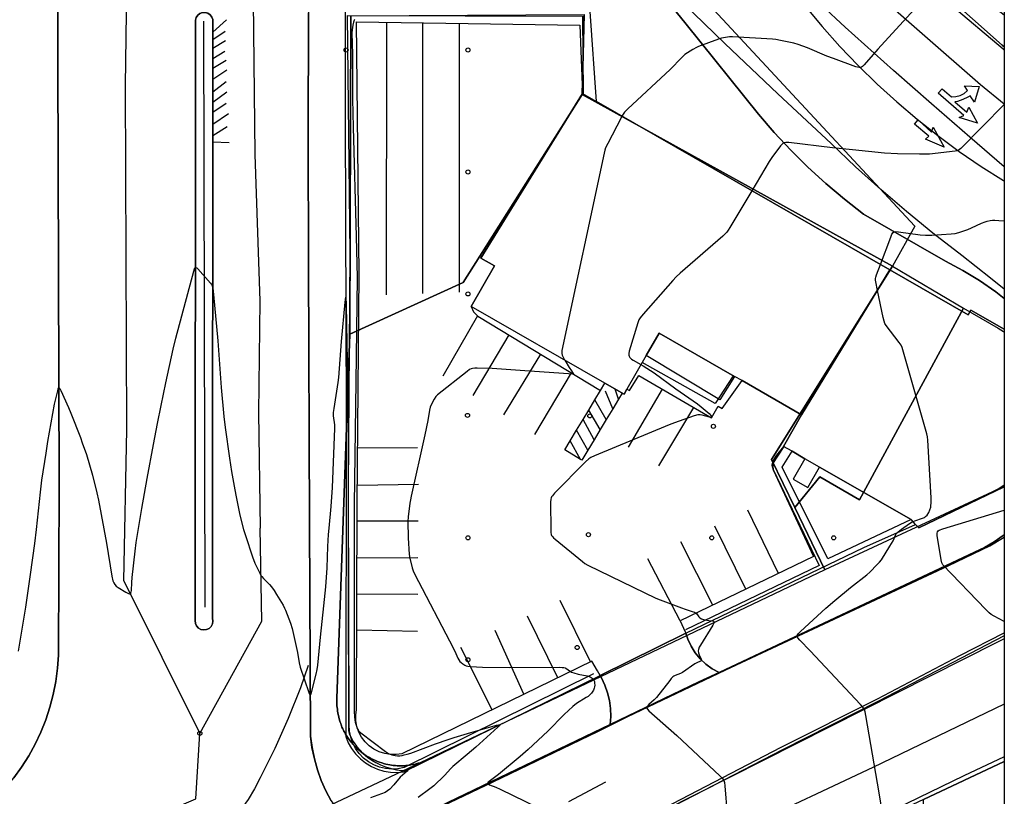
# Model space of a CAD drawing. Extents: x 0 to 85000, y -1 to 75000.
# Tile 103 of 147: x 39758 to 40000, y 62250 to 62441. Entities that reach past the tile are written whole.
import ezdxf

# ---------------------------------------------------------------- set-up
doc = ezdxf.new("R2010")
doc.units = 0
doc.header["$MEASUREMENT"] = 0
doc.header["$PDMODE"] = 33
doc.header["$PDSIZE"] = -3
for name, color, linetype in [('BOS3D_ACTIVE_POLY_CLIP', 227, 'CONTINUOUS'), ('BOS3D_PAVEMENT_MARKINGS_LI', 15, 'CONTINUOUS'), ('BOS3D_PAVEMENT_MARKINGS_PO', 9, 'CONTINUOUS'), ('CONTOUR_CLIP', 120, 'CONTINUOUS'), ('DTM_INFOTECHBREAKS_CLIP', 4, 'CONTINUOUS'), ('DTM_POINT', 158, 'CONTINUOUS'), ('FENCE_CLIP', 96, 'CONTINUOUS'), ('FRAME_POLY', 133, 'CONTINUOUS'), ('IMPERV_OTHER_CLIP', 126, 'CONTINUOUS'), ('LAND_CLIP', 14, 'CONTINUOUS'), ('PARCELS_FULL_17_CLIP', 7, 'CONTINUOUS'), ('PARKING_CLIP', 78, 'CONTINUOUS'), ('ROAD_CLIP', 197, 'CONTINUOUS'), ('SIDEWALK_CLIP', 78, 'CONTINUOUS'), ('SPOT_ELEV', 82, 'CONTINUOUS')]:
    doc.layers.add(name, color=color, linetype=linetype)

msp = doc.modelspace()

# ---------------------------------------------------------------- linework, layer by layer
at = {"layer": 'BOS3D_ACTIVE_POLY_CLIP'}
for points, elevation in [([(39971.86, 62379.87), (39950.13, 62344.23), (39935.46, 62352.65), (39933.62, 62353.7), (39915.05, 62364.35), (39911.88, 62358.84), (39907.13, 62350.56), (39906.42, 62349.32), (39901.67, 62352.04), (39868.82, 62370.88), (39874.54, 62380.86), (39871.17, 62382.79), (39896.19, 62423.27), (39899.62, 62421.3)], 52.5), ([(39950.13, 62344.23), (39971.86, 62379.87), (39991.12, 62368.83), (39991.79, 62370.01), (40000, 62365.3), (40000, 62326.53), (39978.95, 62316.41), (39978.17, 62317.29), (39977.18, 62318.4), (39977.07, 62318.46), (39954.55, 62331.38), (39950.95, 62333.44), (39947.76, 62335.27), (39945.68, 62336.47)], 49)]:
    msp.add_lwpolyline(points, close=True, dxfattribs=dict(at, elevation=elevation))
at = {"layer": 'BOS3D_PAVEMENT_MARKINGS_LI'}
for p, q in [((39805.22, 62438.38), (39808.61, 62441.43)), ((39847.94, 62440.79), (39847.89, 62373.78)), ((39856.92, 62374.05), (39856.91, 62440.66)), ((39865.9, 62374.41), (39865.94, 62440.52)), ((39805.22, 62436.56), (39808.27, 62438.63)), ((39805.22, 62434.45), (39808.37, 62436.34)), ((39805.22, 62431.92), (39808.17, 62433.72)), ((39805.22, 62429.53), (39808.49, 62431.5)), ((39805.22, 62426.83), (39808.66, 62429.11)), ((39805.21, 62423.67), (39808.52, 62426.21)), ((39805.21, 62421.15), (39808.7, 62423.72)), ((39805.21, 62418.69), (39808.54, 62420.93)), ((39805.21, 62415.7), (39809.09, 62418.39)), ((39805.21, 62412.95), (39808.74, 62415.19)), ((39809.25, 62411.18), (39805.21, 62411.29)), ((39870.4, 62368.57), (39861.81, 62353.71)), ((39878.11, 62363.88), (39869.22, 62348.96)), ((39885.84, 62359.19), (39876.77, 62344.25)), ((39884.46, 62339.44), (39893.48, 62354.55)), ((39899.21, 62347.89), (39900.61, 62350.22)), ((39903.66, 62345.74), (39901.88, 62350.09)), ((39905.09, 62348.12), (39904.21, 62350.59)), ((39905.96, 62349.58), (39905.09, 62348.12)), ((39915.85, 62350.56), (39907.47, 62336.29)), ((39897.73, 62345.42), (39899.21, 62347.89)), ((39902.07, 62343.08), (39899.21, 62347.89)), ((39905.09, 62348.12), (39903.66, 62345.74)), ((39896.33, 62343.08), (39897.73, 62345.42)), ((39900.59, 62340.61), (39897.73, 62345.42)), ((39903.66, 62345.74), (39902.07, 62343.08)), ((39923.52, 62346.07), (39914.88, 62331.66)), ((39894.75, 62340.45), (39896.33, 62343.08)), ((39899.07, 62338.09), (39896.33, 62343.08)), ((39902.07, 62343.08), (39900.59, 62340.61)), ((39893.19, 62337.84), (39894.75, 62340.45)), ((39897.54, 62335.52), (39894.75, 62340.45)), ((39900.59, 62340.61), (39899.07, 62338.09)), ((39895.72, 62333.28), (39893.19, 62337.84)), ((39899.07, 62338.09), (39897.54, 62335.52)), ((39840.89, 62336.08), (39855.63, 62336.18)), ((39840.81, 62326.97), (39855.83, 62327.17)), ((39944.42, 62305.21), (39936.85, 62320.8)), ((39840.75, 62318.16), (39855.74, 62318.16)), ((39936.38, 62301.35), (39928.73, 62316.86)), ((39928.25, 62297.45), (39920.43, 62313.03)), ((39840.71, 62309.03), (39855.7, 62309.11)), ((39920.21, 62293.59), (39912.29, 62308.84)), ((39840.68, 62300.2), (39855.69, 62300.13)), ((39898.18, 62283.49), (39890.71, 62298.6)), ((39890.13, 62279.56), (39882.69, 62294.75)), ((39840.65, 62291.33), (39855.6, 62291.04)), ((39881.81, 62275.51), (39874.74, 62291.21)), ((39873.96, 62271.69), (39866.3, 62286.97)), ((39901.87, 62253.89), (39892.73, 62249))]:
    msp.add_line(p, q, dxfattribs=at)
for points in [[(40000, 62433.92), (39999.7, 62434.16), (39986.68, 62445.19), (39973.86, 62456.47), (39961.42, 62467.99), (39949.17, 62479.73), (39937.14, 62491.68), (39927.29, 62502.01), (39917.54, 62512.44), (39907.91, 62522.97), (39898.18, 62534), (39888.63, 62545.18), (39879.26, 62556.5), (39858.29, 62582.28), (39854.68, 62586.43), (39850.92, 62590.44), (39847.01, 62594.32), (39842.96, 62598.05), (39838.78, 62601.63), (39834.46, 62605.06), (39824.6, 62613.04)], [(39926.71, 62488.51), (39944.75, 62470.47), (39964.77, 62451.25), (39994.12, 62425.48), (40000, 62420.72)], [(40000, 62405.21), (39991.5, 62412.54), (39982.09, 62420.72), (39972.71, 62428.93), (39960.86, 62439.62), (39949.18, 62450.51), (39937.7, 62461.6), (39926.41, 62472.89), (39920.24, 62479.02)], [(40000, 62375.17), (39996.63, 62377.85), (39989.55, 62383.43), (39982.45, 62388.96), (39975.96, 62394.22), (39969.62, 62399.66), (39963.42, 62405.26), (39957.37, 62411.02), (39944.25, 62423.22), (39931.27, 62435.58), (39918.44, 62448.08), (39914.03, 62452.39), (39909.76, 62456.83), (39905.63, 62461.41), (39901.64, 62466.12), (39893.94, 62475.57)], [(39895.72, 62333.28), (39891.86, 62335.62), (39893.19, 62337.84)], [(39897.54, 62335.52), (39896.07, 62333.06), (39895.72, 62333.28)], [(39841.81, 62241.7), (39843.82, 62241.54), (39845.57, 62241.86), (39847.46, 62242.22), (39849.32, 62242.76), (39851.12, 62243.48), (39856.47, 62245.51), (39874.19, 62253.93), (39899.94, 62266.31), (39907.23, 62269.92), (39931.49, 62281.51), (39986.22, 62307.07), (39996.47, 62312.05), (40000, 62314.15)], [(39803.74, 62191.27), (39812.86, 62195.68), (39834.72, 62206.28), (39851.68, 62214.59), (39872.92, 62225.38), (39897.52, 62237.87), (39918.44, 62248.66), (39945.08, 62262.45), (39968.77, 62274.39), (39989.04, 62285), (40000, 62290.63)], [(40000, 62289.85), (39989.36, 62284.38), (39969.08, 62273.77), (39945.4, 62261.83), (39918.76, 62248.04), (39897.84, 62237.26), (39873.23, 62224.77), (39851.99, 62213.97), (39835.02, 62205.66), (39813.17, 62195.06), (39804.04, 62190.65)], [(39828.68, 62282.57), (39826.85, 62277.05), (39823.8, 62269.55), (39820.47, 62262.17), (39816.85, 62254.93), (39815.5, 62252.23), (39813.94, 62249.65), (39812.18, 62247.2), (39810.24, 62244.89), (39808.13, 62242.74), (39805.86, 62240.76), (39803.43, 62238.96), (39800.55, 62237.19), (39795.13, 62234.38), (39788.56, 62231.56), (39765.48, 62221.66)], [(40000, 62273.1), (39967.63, 62257.52), (39935.92, 62242.56)], [(40000, 62260.12), (39990.02, 62255.4), (39959.28, 62240.55), (39924.37, 62223.99), (39906.76, 62215.5), (39886.14, 62205.61), (39868.13, 62196.95), (39832.86, 62179.86), (39823.97, 62175.61)]]:
    msp.add_lwpolyline(points, dxfattribs=at)
at = {"layer": 'BOS3D_PAVEMENT_MARKINGS_PO'}
for points in [[(39993.85, 62425.02), (39992.66, 62421.13), (39991.63, 62422.74), (39991.06, 62422.4), (39989.8, 62421.77), (39988.49, 62421.28), (39987.82, 62421.2), (39990.77, 62418.66), (39991.31, 62419.96), (39993.38, 62416), (39988.88, 62417.38), (39990, 62417.85), (39983.73, 62423.33), (39984.73, 62424.43), (39987, 62422.5), (39988.09, 62422.51), (39989.15, 62422.78), (39990.12, 62423.28), (39990.94, 62424), (39990.2, 62425.14)], [(39978.79, 62416.81), (39982.1, 62413.77), (39982.46, 62414.97), (39985.2, 62410.05), (39980.62, 62412.01), (39981.43, 62412.82), (39977.93, 62415.78)]]:
    msp.add_lwpolyline(points, close=True, dxfattribs=at)
at = {"layer": 'CONTOUR_CLIP'}
for points, elevation in [([(39979.62, 62445.92), (39968.86, 62434.17), (39965.54, 62430.32), (39965.14, 62429.93), (39964.86, 62429.73), (39964.71, 62429.67), (39964.56, 62429.64), (39964.25, 62429.65), (39963.44, 62429.86), (39957.93, 62431.86), (39956.36, 62432.48), (39951.6, 62434.51), (39949.28, 62435.35), (39948.17, 62435.66), (39944.92, 62436.34), (39943.78, 62436.56), (39943, 62436.65), (39933.14, 62437.21), (39932.35, 62437.2), (39931.37, 62437.05), (39930.39, 62436.86), (39929.64, 62436.65), (39924.74, 62434.87), (39924.22, 62434.61), (39923.37, 62434.13), (39922.04, 62433.3), (39921.41, 62432.86), (39920.65, 62432.15), (39917.81, 62429.22), (39907.38, 62419.5), (39906.55, 62418.66), (39906.2, 62418.19), (39905.92, 62417.69)], 17), ([(39840.14, 62441.45), (39840.04, 62441.32), (39839.84, 62440.85), (39839.67, 62440.12), (39839.49, 62438.98), (39839.44, 62438.2), (39839.57, 62432.97), (39839.62, 62421.86), (39839.75, 62414.99), (39840.52, 62388.11), (39840.76, 62378), (39840.48, 62358.56), (39840.01, 62322.11), (39840.05, 62271.2), (39840.08, 62270.07), (39840.17, 62269.16), (39840.26, 62268.63), (39840.4, 62268.12), (39840.56, 62267.63), (39840.78, 62267.1), (39840.97, 62266.76), (39841.18, 62266.44), (39841.62, 62266.01), (39847.7, 62261.46), (39848.46, 62260.93), (39848.85, 62260.73), (39849.32, 62260.57), (39850.09, 62260.43), (39850.69, 62260.38), (39851.26, 62260.39), (39851.82, 62260.45), (39852.36, 62260.56), (39853.07, 62260.74), (39853.98, 62261.05), (39860.01, 62263.29), (39863.17, 62264.39), (39864.65, 62264.87), (39868.73, 62266.13), (39875.08, 62267.89), (39875.57, 62268), (39875.79, 62268.02), (39875.84, 62267.99), (39875.84, 62267.94), (39875.71, 62267.76), (39875.35, 62267.41), (39869.97, 62262.48), (39867.79, 62260.72), (39864.34, 62257.76), (39863.78, 62257.21), (39862.21, 62255.51), (39859.59, 62252.99), (39858.66, 62252.25), (39855.76, 62250.14)], 18), ([(40000, 62420.56), (39989.28, 62409.75), (39988.99, 62409.5), (39988.67, 62409.3), (39988.31, 62409.17), (39987.94, 62409.09), (39981.58, 62408.4), (39980.62, 62408.35), (39979.1, 62408.33), (39973.71, 62408.43), (39970.5, 62408.61), (39962.63, 62409.39), (39957.72, 62409.91), (39946.99, 62411.19), (39946.23, 62411.23), (39945.87, 62411.18), (39945.71, 62411.13), (39945.56, 62411.05), (39945.3, 62410.83), (39944.94, 62410.43), (39942.77, 62407.51), (39942.11, 62406.57), (39937.84, 62399.38)], 16), ([(39905.92, 62417.69), (39905.72, 62417.33), (39902.4, 62410.99), (39901.9, 62409.91), (39901.73, 62409.34), (39901.55, 62408.57), (39891.12, 62360.05), (39891.08, 62359.66), (39891.1, 62359.29), (39891.2, 62358.94), (39891.35, 62358.59), (39891.81, 62357.75), (39891.86, 62357.67)], 17), ([(39937.84, 62399.38), (39932.47, 62390.33), (39932.05, 62389.66), (39931.7, 62389.18), (39931.3, 62388.75), (39930.71, 62388.22), (39920.24, 62379.1), (39919.22, 62378.17), (39918.41, 62377.29), (39911.16, 62369.03), (39910.4, 62368.11), (39910.1, 62367.61), (39909.82, 62366.88), (39907.7, 62359.87), (39907.59, 62359.31), (39907.6, 62358.95), (39907.7, 62358.64), (39907.88, 62358.35), (39908.24, 62357.97), (39908.67, 62357.67), (39910.59, 62356.59)], 16), ([(39969.5, 62381.23), (39972.04, 62387.97), (39972.34, 62388.68), (39972.62, 62389.11), (39972.89, 62389.27), (39973.22, 62389.32), (39973.98, 62389.26), (39979.31, 62388.51), (39980.6, 62388.4), (39982.15, 62388.45), (39986.89, 62388.73), (39987.87, 62388.82), (39988.81, 62389.06), (39991, 62389.83), (39991.89, 62390.21), (39994.36, 62391.36), (39995.25, 62391.72), (39995.8, 62391.87), (39996.55, 62392.02), (39997.12, 62392.1), (39997.69, 62392.14), (39998.66, 62392.08), (40000, 62391.96)], 15), ([(39977.54, 62318), (39977.97, 62318.2), (39979.85, 62318.79), (39980.34, 62319.02), (39980.62, 62319.21), (39980.99, 62319.59), (39981.39, 62320.22), (39981.68, 62320.89), (39981.88, 62321.55), (39981.96, 62321.97), (39982.01, 62322.51), (39981.99, 62323.81), (39981.18, 62338.03), (39981.11, 62338.81), (39980.95, 62339.59), (39975.19, 62359.69), (39974.83, 62360.82), (39974.59, 62361.35), (39974.15, 62362), (39970.95, 62366.23), (39970.64, 62366.72), (39970.42, 62367.26), (39970.18, 62368.22), (39968.8, 62374.85), (39968.36, 62376.98), (39968.32, 62377.37), (39968.31, 62377.75), (39968.37, 62378.12), (39968.54, 62378.68), (39969.5, 62381.23)], 15), ([(39757.45, 62286.13), (39759.2, 62296.94), (39760.4, 62304.96), (39761.46, 62312.6), (39761.89, 62316), (39762.82, 62325.18), (39763.19, 62328.19), (39764.22, 62334.8), (39764.63, 62337.64), (39766.27, 62346.89), (39767.07, 62350.16), (39767.22, 62350.65), (39767.33, 62350.85), (39767.39, 62350.88), (39767.46, 62350.86), (39767.61, 62350.68), (39767.85, 62350.23), (39769.73, 62346.06), (39770.33, 62344.63), (39772.65, 62338.67), (39773.13, 62337.37), (39774.13, 62334.44), (39775.65, 62329.41), (39776.7, 62325.09), (39777.1, 62323.21), (39779.1, 62312.65), (39780.4, 62304.52), (39780.64, 62303.38), (39780.85, 62302.9), (39781.13, 62302.48), (39781.49, 62302.1), (39781.95, 62301.76), (39783.81, 62300.63), (39784.45, 62300.28), (39784.73, 62300.17), (39784.86, 62300.16), (39784.96, 62300.18), (39785.03, 62300.25), (39785.09, 62300.37), (39785.15, 62300.67), (39785.19, 62301.03), (39785.27, 62303.03), (39785.37, 62304.22), (39786.1, 62310.74), (39786.39, 62312.82), (39787.76, 62321.17), (39789.06, 62328.61), (39790.61, 62336.98), (39791.59, 62342.1), (39792.49, 62346.55), (39793.66, 62352.15), (39795.51, 62360.42), (39796.14, 62363.08), (39800.56, 62379.59), (39800.72, 62380.12), (39800.85, 62380.39), (39800.92, 62380.48), (39801, 62380.53), (39801.1, 62380.52), (39801.31, 62380.38), (39801.54, 62380.15), (39804.67, 62376.61), (39804.89, 62376.3), (39805.08, 62375.97), (39805.24, 62375.42), (39805.43, 62373.84), (39806.47, 62362.46), (39807.31, 62350.93), (39807.98, 62343.85), (39808.3, 62341.1), (39809.33, 62333.59), (39809.85, 62330.26), (39810.64, 62325.79), (39810.97, 62324.04), (39811.89, 62319.58), (39812.8, 62316.01), (39813.25, 62314.52), (39814.97, 62309.31), (39815.6, 62307.73), (39816.77, 62305.25), (39817.05, 62304.74), (39817.28, 62304.43), (39817.67, 62304), (39819.2, 62302.47), (39819.67, 62301.9), (39820.32, 62301.02), (39820.94, 62300.05), (39822.53, 62297.38), (39822.9, 62296.7), (39823.14, 62296.16), (39824.33, 62293), (39824.74, 62291.68), (39826.1, 62285.81), (39826.51, 62283.21), (39826.75, 62282.14), (39828.85, 62275.91), (39829.1, 62275.32), (39829.21, 62275.21), (39829.27, 62275.24), (39829.37, 62275.44), (39829.52, 62275.92), (39830.67, 62280.48), (39830.92, 62281.59), (39831.11, 62282.64), (39831.7, 62289.54), (39832.55, 62297.22), (39833.02, 62301.9), (39833.36, 62306.6), (39833.56, 62311.82), (39833.74, 62314.79), (39833.87, 62316.37), (39834.39, 62321.71), (39834.68, 62326.33), (39835.3, 62340.84), (39835.25, 62341.79), (39834.93, 62344.03), (39834.94, 62344.8), (39835.06, 62345.78), (39836.07, 62352.23), (39836.23, 62353.39), (39836.92, 62362.26), (39837.79, 62371.96), (39837.94, 62373.21), (39838.02, 62371.32), (39838.24, 62361.98), (39838.52, 62343.74), (39838.54, 62302.58), (39838.62, 62267.78), (39838.66, 62266.6), (39838.82, 62265.87), (39839.21, 62264.96), (39839.81, 62263.9), (39840.61, 62262.75), (39841.39, 62261.82), (39842.25, 62260.96), (39843.32, 62260.06), (39844.33, 62259.32), (39845.39, 62258.69), (39846.47, 62258.15), (39847.74, 62257.64), (39849.11, 62257.22), (39850.41, 62256.94), (39851.68, 62256.78), (39852.28, 62256.78), (39853.19, 62256.93), (39853.31, 62256.91), (39853.26, 62256.8), (39853.08, 62256.61), (39851.91, 62255.6), (39851.36, 62255.09), (39849.76, 62253.2), (39848.81, 62252.18), (39848.23, 62251.71), (39847.61, 62251.35), (39846.74, 62250.98), (39844.01, 62250.03)], 19), ([(39891.86, 62357.67), (39892.93, 62355.88), (39893.46, 62355.06), (39893.94, 62354.44), (39894.01, 62354.29), (39894, 62354.24), (39893.95, 62354.21), (39893.75, 62354.21), (39892.75, 62354.33), (39891.55, 62354.43), (39880.86, 62355.14), (39873.98, 62355.67), (39870.28, 62355.74), (39869.7, 62355.73), (39869.13, 62355.66), (39868.77, 62355.55), (39868.43, 62355.38), (39867.79, 62354.93), (39860.52, 62349.13), (39860.11, 62348.72), (39859.67, 62348.07), (39859.03, 62346.85), (39858.75, 62346.12), (39858.57, 62345.36), (39858.14, 62342.86), (39857.43, 62339.35), (39854.05, 62324.27), (39853.85, 62323.3), (39853.73, 62322.51), (39853.28, 62319.16), (39853.21, 62317.97), (39853.27, 62313.98), (39853.54, 62309.9), (39853.71, 62308.94), (39854.29, 62306.62), (39854.52, 62305.87), (39854.83, 62305.14), (39864.44, 62286.75), (39865.06, 62285.5), (39865.54, 62284.41), (39865.77, 62283.99), (39866.06, 62283.59), (39866.33, 62283.33), (39866.77, 62282.98), (39867.25, 62282.68), (39867.59, 62282.53), (39867.96, 62282.42), (39868.66, 62282.33), (39871.56, 62282.2), (39878.27, 62282.09), (39890.45, 62282.13), (39891.24, 62282.11), (39891.62, 62282.07), (39891.98, 62281.97), (39892.14, 62281.89), (39893.22, 62281.14), (39893.54, 62280.97), (39894.05, 62280.77), (39895.12, 62280.46), (39897.37, 62280), (39898.09, 62279.77), (39898.57, 62279.5), (39898.83, 62279.26), (39899.01, 62278.97), (39899.13, 62278.63), (39899.19, 62278.27), (39899.21, 62277.71), (39899.17, 62277.34), (39899.08, 62276.99), (39898.88, 62276.5), (39898.61, 62276.03), (39898.39, 62275.73), (39898.01, 62275.33), (39897.58, 62274.98), (39897.14, 62274.67), (39894.77, 62273.2), (39893.86, 62272.47), (39891.68, 62270.49), (39887.67, 62266.39), (39882.85, 62261.89), (39880.85, 62260.18), (39875.5, 62255.8), (39874.25, 62254.81), (39873.2, 62254.08), (39873.01, 62253.89), (39872.94, 62253.77), (39872.91, 62253.56), (39873.05, 62253.39), (39873.31, 62253.24), (39874.86, 62252.63), (39875.95, 62252.14), (39885.24, 62247.63)], 17), ([(39910.59, 62356.59), (39911.13, 62356.29), (39913.83, 62354.53), (39919.21, 62350.62), (39924.48, 62346.94), (39925.39, 62346.22), (39927.34, 62344.55), (39927.82, 62344.05), (39927.94, 62343.83), (39927.93, 62343.75), (39927.84, 62343.64), (39927.74, 62343.62), (39927.46, 62343.64), (39925.68, 62344.16), (39925.14, 62344.26), (39924.58, 62344.23), (39923.65, 62343.97), (39918.86, 62342.25), (39917.57, 62341.75), (39899.18, 62334.17), (39898.28, 62333.76), (39897.78, 62333.45), (39896.91, 62332.64), (39889.34, 62324.93), (39888.81, 62324.34), (39888.6, 62324.03), (39888.52, 62323.86), (39888.42, 62323.51), (39888.37, 62322.75), (39888.41, 62315.88), (39888.43, 62315.3), (39888.52, 62314.76), (39888.59, 62314.59), (39888.79, 62314.29), (39889.04, 62314.02), (39889.48, 62313.63), (39896.18, 62308.13), (39896.81, 62307.65), (39897.49, 62307.25), (39914.22, 62299.15), (39915.33, 62298.7), (39920.56, 62296.74), (39921.5, 62296.41), (39923.19, 62295.9), (39923.73, 62295.7), (39924.05, 62295.52), (39924.31, 62295.29), (39924.81, 62294.56), (39925.04, 62294.3), (39925.49, 62294.04), (39926.01, 62293.87), (39926.76, 62293.7), (39927.32, 62293.61), (39928.22, 62293.55), (39928.44, 62293.49), (39928.51, 62293.44), (39928.56, 62293.35), (39928.55, 62293.1), (39928.44, 62292.81), (39928.28, 62292.48), (39925.24, 62287.58), (39924.95, 62287.07), (39924.74, 62286.55), (39924.68, 62286.2), (39924.75, 62285.66), (39924.94, 62285.16), (39925.43, 62284.14), (39925.47, 62283.92), (39925.4, 62283.75), (39925.23, 62283.63), (39924.32, 62283.24), (39923.82, 62282.96), (39920.8, 62280.86), (39920.3, 62280.6), (39919.01, 62280.12), (39918.72, 62279.97), (39918.43, 62279.77), (39918.03, 62279.36), (39917.66, 62278.9), (39914.42, 62274.68), (39913.88, 62274.13), (39912.54, 62272.98), (39912.16, 62272.6), (39912.01, 62272.34), (39911.98, 62272.22), (39912.01, 62272.09), (39912.16, 62271.82), (39912.53, 62271.42), (39919.4, 62265.32), (39929.98, 62255.45), (39930.67, 62254.76), (39930.99, 62254.3), (39931.15, 62253.76), (39931.25, 62252.98), (39932.36, 62238.85)], 16), ([(40000, 62293.4), (39997.47, 62294.75), (39996.79, 62295.15), (39996.31, 62295.5), (39995.45, 62296.33), (39984.87, 62307.34), (39984.62, 62307.81), (39984.44, 62308.55), (39983.48, 62314.59), (39983.47, 62315.14), (39983.55, 62315.46), (39983.72, 62315.69), (39984.01, 62315.87), (39984.91, 62316.2), (40000, 62320.75)], 14), ([(39969.99, 62246.29), (39969.21, 62251.22), (39965.96, 62270.31), (39965.79, 62271.14), (39965.58, 62271.74), (39965.22, 62272.29), (39964.59, 62272.99), (39952.2, 62286.19), (39949.71, 62288.81), (39949.23, 62289.39), (39949.09, 62289.68), (39949.06, 62289.82), (39949.13, 62290.08), (39949.3, 62290.34), (39949.88, 62290.97), (39956.05, 62296.66), (39958.27, 62298.58), (39962.18, 62301.77), (39966.19, 62304.89), (39966.92, 62305.56), (39968.74, 62307.38), (39969.27, 62307.97), (39969.75, 62308.59), (39971.86, 62311.89), (39972.27, 62312.56), (39972.64, 62313.25), (39973.33, 62314.8), (39973.51, 62315.1), (39973.77, 62315.39), (39974.69, 62316.11), (39976.65, 62317.47), (39977.32, 62317.9), (39977.54, 62318)], 15)]:
    msp.add_lwpolyline(points, dxfattribs=dict(at, elevation=elevation))
at = {"layer": 'DTM_INFOTECHBREAKS_CLIP'}
for points in [[(39816.26, 62600.59, 20.96), (39832.17, 62587.04, 20.64), (39837.31, 62582.07, 20.58), (39842.29, 62576.93, 20.52), (39847.09, 62571.64, 20.48), (39851.73, 62566.19, 20.45), (39856.18, 62560.6, 20.43), (39860.45, 62554.86, 20.43), (39885.1, 62522.08, 19.32), (39920.83, 62480.23, 18.32), (39946.99, 62449.95, 17.22), (39951, 62444.78, 17.23), (39955.18, 62439.76, 17.19), (39959.53, 62434.88, 17.13), (39964.05, 62430.16, 17.02), (39968.73, 62425.6, 16.89), (39973.56, 62421.2, 16.71), (39978.54, 62416.97, 16.51), (39983.66, 62412.92, 16.26), (39988.92, 62409.04, 15.99), (39994.31, 62405.35, 15.68), (39999.81, 62401.85, 15.33), (40000, 62401.75, 15.33)], [(39783.77, 62425.28, 18.03), (39785.08, 62520.59, 19.1), (39784.56, 62524.77, 19.12), (39783.82, 62528.92, 19.15), (39782.87, 62533.03, 19.18), (39781.71, 62537.08, 19.22), (39780.34, 62541.07, 19.26), (39778.77, 62544.98, 19.3), (39777, 62548.8, 19.35), (39775.03, 62552.53, 19.41), (39772.87, 62556.15, 19.46), (39770.53, 62559.65, 19.52), (39768.01, 62563.03, 19.59), (39765.32, 62566.27, 19.65), (39762.46, 62569.37, 19.72), (39759.45, 62572.32, 19.79), (39743.59, 62585.21, 20.28)], [(39893.44, 62540.93, 19.77), (39926.73, 62503.86, 18.8), (39928.63, 62501.75, 18.74), (39964.41, 62466.34, 17.71), (39999.47, 62435.21, 16.38), (40000, 62434.78, 16.35)], [(39767.1, 62431.51, 18.08), (39767.1, 62453.38, 18.02), (39767.3, 62503.55, 18.32), (39766.94, 62509.29, 18.46), (39765.94, 62513.25, 18.56), (39764.73, 62517.15, 18.67), (39763.33, 62520.98, 18.78), (39761.73, 62524.74, 18.89), (39759.95, 62528.41, 19.01), (39757.98, 62531.99, 19.14), (39755.83, 62535.46, 19.27)], [(40000, 62372.89, 14.26), (39997.91, 62374.51, 14.32), (39993.92, 62377.25, 14.45), (39989.79, 62379.75, 14.6), (39985.51, 62382, 14.77), (39965.33, 62393.6, 15.13), (39960.64, 62397.28, 15.32), (39956.09, 62401.13, 15.51), (39951.69, 62405.16, 15.71), (39947.46, 62409.35, 15.91), (39943.39, 62413.7, 16.11), (39939.49, 62418.21, 16.31), (39921.73, 62440.34, 17.2), (39892.27, 62476.69, 17.88)], [(39814.94, 62468.81, 18.2), (39815.59, 62408.31, 18.2), (39816.77, 62372.28, 18.08)], [(39828.82, 62465.02, 18.05), (39828.66, 62412.18, 18.05), (39828.79, 62381.38, 18.15)], [(39837.77, 62444.26, 18.73), (39837.77, 62417.19, 18.63), (39838.07, 62343.79, 19.25), (39837.93, 62265.1, 19.47), (39838.56, 62263.57, 19.51), (39839.39, 62262.14, 19.53), (39840.38, 62260.82, 19.54), (39841.54, 62259.64, 19.53), (39842.84, 62258.61, 19.5), (39844.25, 62257.76, 19.46), (39845.76, 62257.09, 19.41), (39847.34, 62256.62, 19.34), (39848.97, 62256.35, 19.26), (39850.62, 62256.29, 19.16), (39852.27, 62256.44, 19.06), (39900.53, 62280.14, 16.93)], [(39899.62, 62421.3, 17.18), (39898.09, 62443.48, 17.85), (39837.77, 62444.26, 18.73)], [(39903.02, 62268.07, 16.22), (39903.15, 62270.03, 16.43), (39903.09, 62272, 16.6), (39902.83, 62273.95, 16.74), (39902.37, 62275.87, 16.84), (39901.72, 62277.73, 16.91), (39900.9, 62279.53, 16.93), (39900.53, 62280.14, 16.93), (39899.89, 62281.23, 16.92), (39898.51, 62283.65, 16.89), (39851.78, 62260.87, 17.84), (39850.37, 62260.66, 17.92), (39848.94, 62260.66, 17.99), (39847.53, 62260.89, 18.05), (39846.18, 62261.32, 18.09), (39844.9, 62261.96, 18.11), (39843.73, 62262.79, 18.11), (39842.71, 62263.79, 18.09), (39841.85, 62264.93, 18.06), (39841.18, 62266.19, 18.01), (39840.7, 62267.53, 17.94), (39840.44, 62268.93, 17.85), (39840.4, 62270.36, 17.76), (39840.58, 62271.77, 17.65), (39840.76, 62322.42, 17.49), (39841.29, 62378.84, 17.82), (39840.56, 62440.91, 17.49), (39895.58, 62440.06, 17.38), (39896.19, 62423.27, 17.38)], [(39689.14, 62216.01, 21.01), (39698.01, 62220.34, 20.9), (39731.4, 62236.7, 20.54), (39738.89, 62240.37, 20.46), (39741.74, 62241.97, 20.34), (39744.48, 62243.74, 20.24), (39747.11, 62245.68, 20.14), (39749.61, 62247.78, 20.04), (39751.98, 62250.02, 19.95), (39754.21, 62252.41, 19.87), (39756.28, 62254.93, 19.8), (39758.2, 62257.58, 19.74), (39759.95, 62260.34, 19.68), (39761.52, 62263.2, 19.64), (39762.92, 62266.15, 19.6), (39764.13, 62269.19, 19.57), (39765.15, 62272.29, 19.55), (39765.98, 62275.45, 19.53), (39766.61, 62278.66, 19.53), (39767.05, 62281.9, 19.54), (39767.28, 62285.15, 19.55), (39767.44, 62327.09, 19.28), (39767.1, 62431.51, 18.08)], [(39783.35, 62303.44, 18.91), (39784.06, 62340.63, 18.68), (39783.77, 62425.28, 18.03)], [(39828.79, 62381.38, 18.15), (39829.06, 62317.75, 18.54), (39829.27, 62265.19, 19.1)], [(39816.77, 62372.28, 18.08), (39816.5, 62344.72, 18.08), (39816.93, 62316.34, 18.69)], [(39868.82, 62370.88, 17.51), (39869.38, 62369.55, 17.42), (39870.44, 62368.54, 17.36), (39900.61, 62350.22, 16.9), (39901.67, 62352.04, 16.87)], [(39933.62, 62353.7, 15.56), (39930.01, 62347.93, 15.63), (39911.88, 62358.84, 15.73)], [(39907.13, 62350.56, 16.4), (39907.8, 62350.19, 16.34), (39910.07, 62353.93, 16.29), (39927.98, 62343.46, 16.02), (39929.61, 62346.34, 15.86), (39930.57, 62345.79, 15.86), (39935.46, 62352.65, 15.28)], [(39945.68, 62336.47, 15.64), (39943.95, 62334.35, 15.64), (39943.05, 62332.94, 15.69), (39942.79, 62331.89, 15.75), (39943.1, 62330.67, 15.78), (39953.03, 62309.35, 15.38), (39920.21, 62293.59, 16.09), (39921.5, 62290.88, 16.06), (39921.61, 62290.57, 16.07), (39922.11, 62289.06, 16.14), (39922.93, 62287.33, 16.16), (39923.97, 62285.71, 16.13), (39925.19, 62284.23, 16.05), (39926.58, 62282.92, 15.93), (39928.13, 62281.79, 15.75), (39929.8, 62280.87, 15.52)], [(39977.07, 62318.46, 15.13), (39956.56, 62308.82, 15.42), (39945.31, 62331.33, 15.63), (39947.76, 62335.27, 15.66)], [(39783.35, 62303.44, 18.91), (39802.04, 62265.87, 19.86), (39817.27, 62293.51, 19.29), (39816.93, 62316.34, 18.69)], [(39921.61, 62290.57, 16.07), (39965.47, 62311.64, 15.55), (39978.17, 62317.29, 14.67)], [(39992.65, 62310.47, 13.79), (39995.12, 62311.64, 13.81), (39997.49, 62313, 13.84), (39999.76, 62314.53, 13.86), (40000, 62314.72, 13.86)], [(39992.65, 62310.47, 13.79), (39929.8, 62280.87, 15.52), (39924.83, 62278.53, 15.66), (39903.02, 62268.07, 16.22), (39856.73, 62245.86, 17.41)], [(40000, 62289.15, 14.04), (39998.2, 62288.2, 14.05), (39907.85, 62242.62, 16.67), (39808.37, 62193.69, 20.69), (39800.7, 62190.21, 21.01), (39786.37, 62183.7, 21.61), (39749.37, 62166.89, 23.16), (39733.04, 62159.31, 23.26)], [(39673.12, 62192.45, 21.03), (39724.21, 62216.72, 20.46), (39801.04, 62249.76, 19.65), (39802.04, 62265.87, 19.86)], [(39829.27, 62265.19, 19.1), (39829.65, 62262.41, 19.22), (39830.22, 62259.65, 19.28), (39830.98, 62256.95, 19.28), (39831.94, 62254.3, 19.23), (39833.08, 62251.74, 19.12), (39834.4, 62249.26, 18.96), (39835.92, 62247.16, 18.83), (39837.64, 62245.21, 18.74), (39839.52, 62243.43, 18.68), (39841.76, 62241.8, 18.82), (39843.82, 62241.59, 18.74), (39847.65, 62242.31, 18.46), (39856.73, 62245.86, 17.41)], [(40000, 62258.96, 14.18), (39980.15, 62249.61, 14.72), (39957.09, 62238.75, 15.36), (39946.18, 62233.61, 15.66), (39871.97, 62198.01, 17.57), (39823.56, 62174.3, 19.42), (39822.33, 62173.71, 19.57), (39821.21, 62172.93, 19.71), (39820.23, 62171.98, 19.84), (39819.41, 62170.89, 19.96), (39818.77, 62169.68, 20.06), (39818.33, 62168.39, 20.14), (39818.09, 62167.04, 20.21), (39818.08, 62165.67, 20.24), (39818.27, 62164.32, 20.26), (39818.68, 62163.01, 20.25), (39819.29, 62161.78, 20.22), (39826, 62151.37, 20.44), (39836.23, 62135.48, 20.77), (39882.8, 62060.4, 17.35), (39901.58, 62029.22, 15.09)]]:
    msp.add_polyline3d(points, dxfattribs=at)
msp.add_polyline3d([(39805.14, 62294.18, 19.71), (39805.22, 62440.77, 18.44), (39805.21, 62441.45, 18.41), (39804.99, 62442.08, 18.39), (39804.58, 62442.62, 18.36), (39804.02, 62443.01, 18.34), (39803.38, 62443.2, 18.33), (39802.7, 62443.19, 18.32), (39802.06, 62442.96, 18.32), (39801.53, 62442.55, 18.33), (39801.14, 62442, 18.34), (39800.95, 62441.35, 18.37), (39800.96, 62440.68, 18.39), (39800.89, 62293.63, 19.9), (39800.96, 62292.94, 19.87), (39801.24, 62292.3, 19.84), (39801.7, 62291.79, 19.8), (39802.31, 62291.44, 19.75), (39802.99, 62291.31, 19.72), (39803.68, 62291.4, 19.69), (39804.31, 62291.7, 19.67), (39804.81, 62292.18, 19.66), (39805.14, 62292.8, 19.66), (39805.25, 62293.49, 19.68)], close=True, dxfattribs=at)
at = {"layer": 'DTM_POINT'}
for p in [(39838.02, 62433.98, 18.73), (39868.02, 62433.98, 17.38), (39868.02, 62403.98, 17.38), (39868.02, 62373.98, 17.69), (39867.91, 62344.09, 16.66), (39898.02, 62343.98, 16.1), (39928.41, 62341.41, 15.52), (39868.02, 62313.98, 16.39), (39897.67, 62314.76, 15.66), (39928.02, 62313.98, 15.46), (39958.02, 62313.98, 15.33), (39894.89, 62287.01, 16.94), (39868.02, 62283.98, 16.94)]:
    msp.add_point(p, dxfattribs=at)
at = {"layer": 'FENCE_CLIP'}
msp.add_line((39802.94, 62441.04), (39803.26, 62296.92), dxfattribs=at)
for points in [[(39898.92, 62280.54), (39852.29, 62257.5), (39850.8, 62257.18), (39849.28, 62257.09), (39847.75, 62257.21), (39846.27, 62257.56), (39844.84, 62258.11), (39843.51, 62258.86), (39842.31, 62259.8), (39841.25, 62260.9), (39840.36, 62262.14), (39839.66, 62263.5), (39839.16, 62264.94), (39838.88, 62266.44), (39838.81, 62267.97), (39838.63, 62326.11), (39839.02, 62383.93), (39838.38, 62442.5), (39896.19, 62442.34), (39896.41, 62423.15)], [(39933.32, 62353.87), (39928.86, 62346.99), (39910.88, 62357.08)], [(39945.78, 62336.41), (39942.96, 62332.17), (39943.12, 62330.77), (39954.45, 62307.16), (39921.58, 62291.38)]]:
    msp.add_lwpolyline(points, dxfattribs=at)
at = {"layer": 'FRAME_POLY'}
msp.add_lwpolyline([(35000, 60000), (35000, 65000), (40000, 65000), (40000, 60000)], close=True, dxfattribs=at)
at = {"layer": 'IMPERV_OTHER_CLIP'}
for points in [[(39803.68, 62291.4), (39802.99, 62291.31), (39802.31, 62291.44), (39801.7, 62291.79), (39801.24, 62292.3), (39800.96, 62292.94), (39800.89, 62293.63), (39800.96, 62440.68), (39800.95, 62441.35), (39801.14, 62442), (39801.53, 62442.55), (39802.06, 62442.96), (39802.7, 62443.19), (39803.38, 62443.2), (39804.02, 62443.01), (39804.58, 62442.62), (39804.99, 62442.08), (39805.21, 62441.45), (39805.22, 62440.77), (39805.14, 62294.18), (39805.25, 62293.49), (39805.14, 62292.8), (39804.81, 62292.18), (39804.31, 62291.7)], [(39933.62, 62353.7), (39930.01, 62347.93), (39911.88, 62358.84), (39915.05, 62364.35)], [(39948.08, 62328.44), (39951.67, 62326.37), (39954.55, 62331.38), (39977.07, 62318.46), (39956.56, 62308.82), (39945.31, 62331.33), (39947.76, 62335.27), (39950.95, 62333.44)]]:
    msp.add_lwpolyline(points, close=True, dxfattribs=at)
at = {"layer": 'LAND_CLIP'}
msp.add_lwpolyline([(40000, 64722.48), (40000, 60000)], dxfattribs=at)
at = {"layer": 'PARCELS_FULL_17_CLIP'}
for points in [[(39902.66, 62471.72), (39978, 62390.64), (39972.46, 62380.84), (39896.14, 62423.06), (39896.61, 62442.68)], [(39902.66, 62471.72), (39978, 62390.64), (39972.46, 62380.84), (39896.14, 62423.06), (39896.61, 62442.68)], [(39839.18, 62442.36), (39838.94, 62364.05), (39835.79, 62274.42), (39835.79, 62274.19), (39835.79, 62273.92), (39835.79, 62273.57), (39835.79, 62273.12), (39835.79, 62272.63), (39835.84, 62272.23), (39835.89, 62271.83), (39835.94, 62271.42), (39836, 62270.86), (39836.13, 62270.31), (39836.24, 62269.86), (39836.41, 62269.12), (39836.58, 62268.65), (39836.72, 62268.27), (39836.81, 62268.01), (39836.92, 62267.7), (39837.02, 62267.44), (39837.23, 62267.01), (39837.39, 62266.69), (39837.51, 62266.44), (39837.69, 62266.08), (39837.81, 62265.84), (39837.9, 62265.69), (39838.2, 62265.23), (39838.38, 62264.95), (39838.55, 62264.68), (39838.78, 62264.34), (39838.94, 62264.14), (39839.29, 62263.72), (39839.52, 62263.43), (39839.68, 62263.23), (39839.91, 62262.96), (39840.25, 62262.63), (39840.43, 62262.45), (39840.7, 62262.19), (39840.9, 62261.99), (39841.19, 62261.71), (39841.4, 62261.55), (39841.7, 62261.32), (39841.93, 62261.14), (39842.25, 62260.9), (39842.61, 62260.62), (39843.01, 62260.38), (39843.45, 62260.11), (39843.79, 62259.91), (39844.13, 62259.7), (39844.69, 62259.45), (39845.31, 62259.17), (39845.76, 62258.96), (39846.29, 62258.79), (39846.85, 62258.6), (39847.46, 62258.41), (39847.83, 62258.33), (39848.29, 62258.24), (39848.82, 62258.13), (39849.21, 62258.05), (39849.62, 62258.01), (39850.16, 62257.97), (39850.6, 62257.93), (39850.98, 62257.89), (39851.41, 62257.91), (39851.86, 62257.92), (39852.39, 62257.93), (39852.77, 62257.94), (39853.19, 62258), (39853.64, 62258.06), (39854, 62258.12), (39854.54, 62258.19), (39855, 62258.31), (39855.44, 62258.43), (39855.8, 62258.52), (39855.96, 62258.56), (39856.27, 62258.64), (39611.58, 62143.17)], [(39839.18, 62442.36), (39838.94, 62364.05), (39835.79, 62274.42), (39835.79, 62274.19), (39835.79, 62273.92), (39835.79, 62273.57), (39835.79, 62273.12), (39835.79, 62272.63), (39835.84, 62272.23), (39835.89, 62271.83), (39835.94, 62271.42), (39836, 62270.86), (39836.13, 62270.31), (39836.24, 62269.86), (39836.41, 62269.12), (39836.58, 62268.65), (39836.72, 62268.27), (39836.81, 62268.01), (39836.92, 62267.7), (39837.02, 62267.44), (39837.23, 62267.01), (39837.39, 62266.69), (39837.51, 62266.44), (39837.69, 62266.08), (39837.81, 62265.84), (39837.9, 62265.69), (39838.2, 62265.23), (39838.38, 62264.95), (39838.55, 62264.68), (39838.78, 62264.34), (39838.94, 62264.14), (39839.29, 62263.72), (39839.52, 62263.43), (39839.68, 62263.23), (39839.91, 62262.96), (39840.25, 62262.63), (39840.43, 62262.45), (39840.7, 62262.19), (39840.9, 62261.99), (39841.19, 62261.71), (39841.4, 62261.55), (39841.7, 62261.32), (39841.93, 62261.14), (39842.25, 62260.9), (39842.61, 62260.62), (39843.01, 62260.38), (39843.45, 62260.11), (39843.79, 62259.91), (39844.13, 62259.7), (39844.69, 62259.45), (39845.31, 62259.17), (39845.76, 62258.96), (39846.29, 62258.79), (39846.85, 62258.6), (39847.46, 62258.41), (39847.83, 62258.33), (39848.29, 62258.24), (39848.82, 62258.13), (39849.21, 62258.05), (39849.62, 62258.01), (39850.16, 62257.97), (39850.6, 62257.93), (39850.98, 62257.89), (39851.41, 62257.91), (39851.86, 62257.92), (39852.39, 62257.93), (39852.77, 62257.94), (39853.19, 62258), (39853.64, 62258.06), (39854, 62258.12), (39854.54, 62258.19), (39855, 62258.31), (39855.44, 62258.43), (39855.8, 62258.52), (39855.96, 62258.56), (39856.27, 62258.64), (39611.58, 62143.17)]]:
    msp.add_lwpolyline(points, dxfattribs=at)
for points in [[(39896.14, 62423.06), (39866.81, 62376.77), (39838.94, 62364.05), (39839.18, 62442.36), (39896.61, 62442.68)], [(39972.46, 62380.84), (39942.68, 62333.28), (39948.43, 62321.42), (39955.87, 62306.08), (39856.27, 62258.64), (39855.96, 62258.56), (39855.8, 62258.52), (39855.44, 62258.43), (39855, 62258.31), (39854.54, 62258.19), (39854, 62258.12), (39853.64, 62258.06), (39853.19, 62258), (39852.77, 62257.94), (39852.39, 62257.93), (39851.86, 62257.92), (39851.41, 62257.91), (39850.98, 62257.89), (39850.6, 62257.93), (39850.16, 62257.97), (39849.62, 62258.01), (39849.21, 62258.05), (39848.82, 62258.13), (39848.29, 62258.24), (39847.83, 62258.33), (39847.46, 62258.41), (39846.85, 62258.6), (39846.29, 62258.79), (39845.76, 62258.96), (39845.31, 62259.17), (39844.69, 62259.45), (39844.13, 62259.7), (39843.79, 62259.91), (39843.45, 62260.11), (39843.01, 62260.38), (39842.61, 62260.62), (39842.25, 62260.9), (39841.93, 62261.14), (39841.7, 62261.32), (39841.4, 62261.55), (39841.19, 62261.71), (39840.9, 62261.99), (39840.7, 62262.19), (39840.43, 62262.45), (39840.25, 62262.63), (39839.91, 62262.96), (39839.68, 62263.23), (39839.52, 62263.43), (39839.29, 62263.72), (39838.94, 62264.14), (39838.78, 62264.34), (39838.55, 62264.68), (39838.38, 62264.95), (39838.2, 62265.23), (39837.9, 62265.69), (39837.81, 62265.84), (39837.69, 62266.08), (39837.51, 62266.44), (39837.39, 62266.69), (39837.23, 62267.01), (39837.02, 62267.44), (39836.92, 62267.7), (39836.81, 62268.01), (39836.72, 62268.27), (39836.58, 62268.65), (39836.41, 62269.12), (39836.24, 62269.86), (39836.13, 62270.31), (39836, 62270.86), (39835.94, 62271.42), (39835.89, 62271.83), (39835.84, 62272.23), (39835.79, 62272.63), (39835.79, 62273.12), (39835.79, 62273.57), (39835.79, 62273.92), (39835.79, 62274.19), (39835.79, 62274.42), (39838.94, 62364.05), (39866.81, 62376.77), (39896.14, 62423.06)], [(39989.94, 62370.45), (39964.37, 62323.34), (39954.57, 62328.97), (39948.43, 62321.42), (39942.68, 62333.28), (39972.46, 62380.84)], [(39955.87, 62306.08), (39948.43, 62321.42), (39954.57, 62328.97), (39964.37, 62323.34), (39989.94, 62370.45), (39998.48, 62365.54), (39999.17, 62365.13), (39999.83, 62364.7), (40000, 62364.59), (40000, 62326.95), (39999.41, 62326.56), (39998.73, 62326.15), (39998.04, 62325.77), (39997.12, 62325.3)], [(39955.87, 62306.08), (39948.43, 62321.42), (39954.57, 62328.97), (39964.37, 62323.34), (39989.94, 62370.45), (39998.48, 62365.54), (39999.17, 62365.13), (39999.83, 62364.7), (40000, 62364.59), (40000, 62326.95), (39999.41, 62326.56), (39998.73, 62326.15), (39998.04, 62325.77), (39997.12, 62325.3)], [(39955.87, 62306.08), (39948.43, 62321.42), (39954.57, 62328.97), (39964.37, 62323.34), (39989.94, 62370.45), (39998.48, 62365.54), (39999.17, 62365.13), (39999.83, 62364.7), (40000, 62364.59), (40000, 62326.95), (39999.41, 62326.56), (39998.73, 62326.15), (39998.04, 62325.77), (39997.12, 62325.3)], [(39955.87, 62306.08), (39948.43, 62321.42), (39954.57, 62328.97), (39964.37, 62323.34), (39989.94, 62370.45), (39998.48, 62365.54), (39999.17, 62365.13), (39999.83, 62364.7), (40000, 62364.59), (40000, 62326.95), (39999.41, 62326.56), (39998.73, 62326.15), (39998.04, 62325.77), (39997.12, 62325.3)]]:
    msp.add_lwpolyline(points, close=True, dxfattribs=at)
at = {"layer": 'PARKING_CLIP'}
for points in [[(39921.61, 62290.57), (39900.53, 62280.14), (39899.89, 62281.23), (39898.51, 62283.65), (39851.78, 62260.87), (39850.37, 62260.66), (39848.94, 62260.66), (39847.53, 62260.89), (39846.17, 62261.32), (39844.9, 62261.96), (39843.73, 62262.79), (39842.71, 62263.79), (39841.85, 62264.93), (39841.18, 62266.19), (39840.7, 62267.53), (39840.44, 62268.93), (39840.4, 62270.36), (39840.58, 62271.77), (39840.76, 62322.42), (39841.29, 62378.84), (39840.56, 62440.91), (39895.58, 62440.06), (39896.19, 62423.27), (39871.17, 62382.79), (39874.54, 62380.86), (39868.82, 62370.88), (39869.38, 62369.55), (39870.44, 62368.54), (39900.61, 62350.22), (39901.67, 62352.04), (39906.42, 62349.32), (39907.13, 62350.56), (39907.79, 62350.19), (39910.07, 62353.93), (39927.98, 62343.46), (39929.61, 62346.34), (39930.57, 62345.79), (39935.46, 62352.65), (39950.13, 62344.23), (39945.68, 62336.47), (39943.95, 62334.35), (39943.05, 62332.94), (39942.79, 62331.89), (39943.1, 62330.67), (39953.03, 62309.35), (39920.21, 62293.59), (39921.5, 62290.88)], [(39900.53, 62280.14), (39921.61, 62290.57), (39922.11, 62289.06), (39922.93, 62287.33), (39923.97, 62285.71), (39925.19, 62284.23), (39926.58, 62282.92), (39928.13, 62281.79), (39929.8, 62280.87), (39924.83, 62278.53), (39903.02, 62268.07), (39903.15, 62270.03), (39903.09, 62272), (39902.83, 62273.95), (39902.37, 62275.87), (39901.72, 62277.73), (39900.89, 62279.53)]]:
    msp.add_lwpolyline(points, close=True, dxfattribs=at)
at = {"layer": 'ROAD_CLIP'}
for points in [[(39964.41, 62466.34), (39999.47, 62435.21), (40000, 62434.78), (40000, 62372.89), (39997.91, 62374.51), (39993.92, 62377.25), (39989.79, 62379.75), (39985.51, 62382), (39965.33, 62393.6), (39960.64, 62397.28), (39956.09, 62401.13), (39951.69, 62405.16), (39947.46, 62409.35), (39943.39, 62413.7), (39939.49, 62418.21), (39921.73, 62440.34), (39892.27, 62476.69)], [(39756.28, 62254.93), (39758.2, 62257.58), (39759.95, 62260.34), (39761.52, 62263.2), (39762.92, 62266.15), (39764.13, 62269.19), (39765.15, 62272.29), (39765.98, 62275.45), (39766.61, 62278.66), (39767.05, 62281.9), (39767.28, 62285.15), (39767.44, 62327.09), (39767.1, 62431.51), (39767.1, 62443.51)], [(39828.76, 62443.11), (39828.66, 62412.18), (39828.79, 62381.38), (39829.06, 62317.75), (39829.27, 62265.19), (39829.64, 62262.41), (39830.22, 62259.65), (39830.98, 62256.95), (39831.94, 62254.3), (39833.08, 62251.74), (39834.4, 62249.26)], [(39856.73, 62245.86), (39903.02, 62268.07), (39924.83, 62278.53), (39929.8, 62280.87), (39992.65, 62310.47), (39995.12, 62311.64), (39997.49, 62313), (39999.76, 62314.53), (40000, 62314.72), (40000, 62258.96), (39980.15, 62249.61)]]:
    msp.add_lwpolyline(points, dxfattribs=at)
for points in [[(39802.31, 62291.44), (39802.99, 62291.31), (39803.68, 62291.4), (39804.31, 62291.7), (39804.81, 62292.18), (39805.14, 62292.8), (39805.25, 62293.49), (39805.14, 62294.18), (39805.22, 62440.77), (39805.21, 62441.45), (39804.99, 62442.08), (39804.58, 62442.62), (39804.02, 62443.01), (39803.38, 62443.2), (39802.7, 62443.19), (39802.06, 62442.96), (39801.53, 62442.55), (39801.14, 62442), (39800.95, 62441.35), (39800.96, 62440.68), (39800.89, 62293.63), (39800.96, 62292.94), (39801.24, 62292.3), (39801.7, 62291.79)], [(39803.68, 62291.4), (39802.99, 62291.31), (39802.31, 62291.44), (39801.7, 62291.79), (39801.24, 62292.3), (39800.96, 62292.94), (39800.89, 62293.63), (39800.96, 62440.68), (39800.95, 62441.35), (39801.14, 62442), (39801.53, 62442.55), (39802.06, 62442.96), (39802.7, 62443.19), (39803.38, 62443.2), (39804.02, 62443.01), (39804.58, 62442.62), (39804.99, 62442.08), (39805.21, 62441.45), (39805.22, 62440.77), (39805.14, 62294.18), (39805.25, 62293.49), (39805.14, 62292.8), (39804.81, 62292.18), (39804.31, 62291.7)]]:
    msp.add_lwpolyline(points, close=True, dxfattribs=at)
at = {"layer": 'SIDEWALK_CLIP'}
for points in [[(40000, 62442.6), (40000, 62434.78), (39999.47, 62435.21), (39964.41, 62466.34), (39928.63, 62501.75), (39926.73, 62503.86), (39927.48, 62504.52), (39929.6, 62506.93), (39948.12, 62489.96), (39995.2, 62446.42)], [(40000, 62326.53), (40000, 62314.72), (39999.76, 62314.53), (39997.49, 62313), (39995.12, 62311.64), (39992.65, 62310.47), (39929.8, 62280.87), (39928.13, 62281.79), (39926.58, 62282.92), (39925.19, 62284.23), (39923.97, 62285.71), (39922.93, 62287.33), (39922.11, 62289.06), (39921.61, 62290.57), (39965.47, 62311.64), (39978.17, 62317.29), (39978.95, 62316.41)], [(40000, 62219.52), (40000, 62212.46), (39984.21, 62237.86), (39983.07, 62239.28), (39982.11, 62240.83), (39981.32, 62242.47), (39980.72, 62244.2), (39980.33, 62245.98), (39980.13, 62247.79), (39980.15, 62249.61), (40000, 62258.96), (40000, 62246.53), (39986.79, 62240.11)]]:
    msp.add_lwpolyline(points, close=True, dxfattribs=at)
for points in [[(39892.27, 62476.69), (39921.73, 62440.34), (39939.49, 62418.21), (39943.39, 62413.7), (39947.46, 62409.35), (39951.69, 62405.16), (39956.09, 62401.13), (39960.64, 62397.28), (39965.33, 62393.6), (39985.51, 62382), (39989.79, 62379.75), (39993.92, 62377.25), (39997.91, 62374.51), (40000, 62372.89), (40000, 62365.3), (39991.79, 62370.01), (39991.12, 62368.83), (39971.86, 62379.87), (39899.62, 62421.3), (39898.09, 62443.48)], [(39837.77, 62444.26), (39837.77, 62417.19), (39838.07, 62343.79), (39837.93, 62265.1), (39838.56, 62263.57), (39839.39, 62262.14), (39840.38, 62260.82), (39841.54, 62259.64), (39842.84, 62258.61), (39844.25, 62257.76), (39845.76, 62257.09), (39847.34, 62256.62), (39848.97, 62256.35), (39850.62, 62256.29), (39852.27, 62256.44), (39900.53, 62280.14), (39900.89, 62279.53), (39901.72, 62277.73), (39902.37, 62275.87), (39902.83, 62273.95), (39903.09, 62272), (39903.15, 62270.03), (39903.02, 62268.07), (39856.73, 62245.86)], [(39767.1, 62443.51), (39767.1, 62431.51), (39767.44, 62327.09), (39767.28, 62285.15), (39767.05, 62281.9), (39766.61, 62278.66), (39765.98, 62275.45), (39765.15, 62272.29), (39764.13, 62269.19), (39762.92, 62266.15), (39761.52, 62263.2), (39759.95, 62260.34), (39758.2, 62257.58), (39756.28, 62254.93)], [(39834.4, 62249.26), (39833.08, 62251.74), (39831.94, 62254.3), (39830.98, 62256.95), (39830.22, 62259.65), (39829.64, 62262.41), (39829.27, 62265.19), (39829.06, 62317.75), (39828.79, 62381.38), (39828.66, 62412.18), (39828.76, 62443.11)]]:
    msp.add_lwpolyline(points, dxfattribs=at)
at = {"layer": 'SPOT_ELEV'}
msp.add_point((39802.04, 62265.87, 19.86), dxfattribs=at)

doc.saveas('drawing.dxf')
